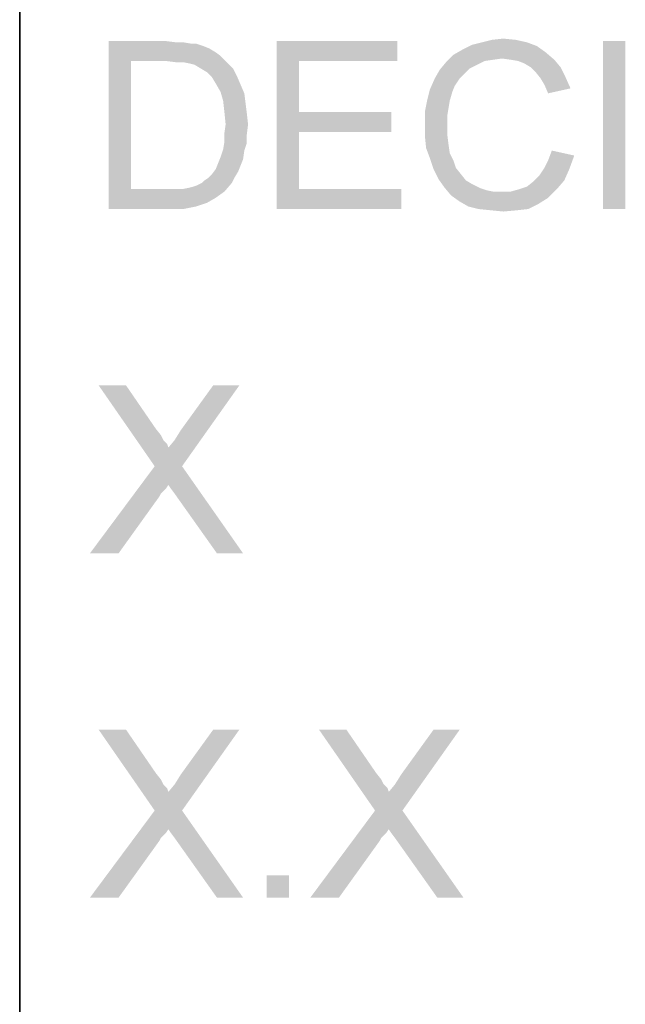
# Model space of a CAD drawing. Extents: x 0 to 841, y 0 to 594.
# Tile 63 of 102: x 709 to 716, y 41 to 53. Entities that reach past the tile are written whole.
import ezdxf

# ---------------------------------------------------------------- set-up
doc = ezdxf.new("R2010")
doc.units = 0
doc.header["$LTSCALE"] = 46.255
doc.header["$MEASUREMENT"] = 0
doc.layers.get('0').update_dxf_attribs({"linetype": 'CONTINUOUS'})

msp = doc.modelspace()

# ---------------------------------------------------------------- linework, layer by layer
at = {"color": 3, "linetype": 'Continuous'}
for p, q in [((709, 80), (709, 15)), ((709, 37), (709, 63)), ((709, 63), (709, 37))]:
    msp.add_line(p, q, dxfattribs=at)
at = {"color": 1, "linetype": 'Continuous'}
for points in [[(710.05796, 52.35), (710.73944, 52.35), (710.32462, 52.11296)], [(710.32462, 52.11296), (710.05796, 50.35), (710.05796, 52.35)], [(710.73944, 52.35), (710.85796, 52.33519), (710.32462, 52.11296)], [(710.94685, 52.33519), (711.03573, 52.32037), (710.32462, 52.11296)], [(710.85796, 52.33519), (710.94685, 52.33519), (710.32462, 52.11296)], [(711.09499, 52.32037), (711.18388, 52.29074), (710.32462, 52.11296)], [(711.03573, 52.32037), (711.09499, 52.32037), (710.32462, 52.11296)], [(712.05796, 52.35), (713.49499, 52.35), (712.32462, 52.11296)], [(712.32462, 52.11296), (712.05796, 50.35), (712.05796, 52.35)], [(712.32462, 52.11296), (713.49499, 52.35), (713.49499, 52.11296)], [(715.15425, 52.29074), (714.26536, 52.2463), (714.38388, 52.30556)], [(715.03573, 52.33519), (714.38388, 52.30556), (714.5024, 52.33519)], [(714.38388, 52.30556), (715.03573, 52.33519), (715.15425, 52.29074)], [(714.9024, 52.36481), (714.5024, 52.33519), (714.62092, 52.36481)], [(714.5024, 52.33519), (714.9024, 52.36481), (715.03573, 52.33519)], [(714.62092, 52.36481), (714.75425, 52.37963), (714.9024, 52.36481)], [(716.2061, 52.35), (715.93944, 50.35), (715.93944, 52.35)], [(715.93944, 50.35), (716.2061, 52.35), (716.2061, 50.35)], [(711.18388, 52.29074), (711.25796, 52.26111), (710.32462, 52.11296)], [(711.25796, 52.26111), (711.33203, 52.21667), (710.32462, 52.11296)], [(711.33203, 52.21667), (711.39129, 52.17222), (710.32462, 52.11296)], [(714.73944, 52.14259), (714.07277, 52.09815), (714.16166, 52.18704)], [(715.25796, 52.21667), (714.16166, 52.18704), (714.26536, 52.2463)], [(714.73944, 52.14259), (714.16166, 52.18704), (715.25796, 52.21667)], [(714.26536, 52.2463), (715.15425, 52.29074), (715.25796, 52.21667)], [(714.84314, 52.12778), (714.73944, 52.14259), (715.25796, 52.21667)], [(714.84314, 52.12778), (715.25796, 52.21667), (715.36166, 52.12778)], [(710.32462, 52.11296), (710.32462, 50.58704), (710.05796, 50.35)], [(710.73944, 52.11296), (710.32462, 52.11296), (711.39129, 52.17222)], [(710.85796, 52.09815), (710.73944, 52.11296), (711.39129, 52.17222)], [(710.94685, 52.09815), (710.85796, 52.09815), (711.39129, 52.17222)], [(710.94685, 52.09815), (711.39129, 52.17222), (711.46536, 52.09815)], [(711.46536, 52.09815), (711.02092, 52.08333), (710.94685, 52.09815)], [(711.08018, 52.06852), (711.02092, 52.08333), (711.46536, 52.09815)], [(711.15425, 52.02407), (711.08018, 52.06852), (711.46536, 52.09815)], [(711.15425, 52.02407), (711.46536, 52.09815), (711.53944, 52.02407)], [(712.32462, 52.11296), (712.32462, 51.50556), (712.05796, 50.35)], [(714.44314, 52.06852), (713.9987, 52.00926), (714.07277, 52.09815)], [(714.44314, 52.06852), (714.35425, 52.02407), (713.9987, 52.00926)], [(714.73944, 52.14259), (714.63573, 52.12778), (714.07277, 52.09815)], [(714.63573, 52.12778), (714.53203, 52.11296), (714.07277, 52.09815)], [(714.07277, 52.09815), (714.53203, 52.11296), (714.44314, 52.06852)], [(715.36166, 52.12778), (714.93203, 52.11296), (714.84314, 52.12778)], [(715.0061, 52.08333), (714.93203, 52.11296), (715.36166, 52.12778)], [(715.08018, 52.03889), (715.0061, 52.08333), (715.36166, 52.12778)], [(715.08018, 52.03889), (715.36166, 52.12778), (715.43573, 52.03889)], [(711.53944, 52.02407), (711.22833, 51.97963), (711.15425, 52.02407)], [(711.22833, 51.97963), (711.53944, 52.02407), (711.58388, 51.93519)], [(711.58388, 51.93519), (711.28759, 51.92037), (711.22833, 51.97963)], [(714.29499, 51.96481), (713.93944, 51.90556), (713.9987, 52.00926)], [(713.93944, 51.90556), (714.29499, 51.96481), (714.23573, 51.90556)], [(713.9987, 52.00926), (714.35425, 52.02407), (714.29499, 51.96481)], [(715.43573, 52.03889), (715.13944, 51.97963), (715.08018, 52.03889)], [(715.13944, 51.97963), (715.43573, 52.03889), (715.49499, 51.92037)], [(715.49499, 51.92037), (715.1987, 51.90556), (715.13944, 51.97963)], [(711.33203, 51.8463), (711.28759, 51.92037), (711.58388, 51.93519)], [(711.33203, 51.8463), (711.58388, 51.93519), (711.62833, 51.83148)], [(711.62833, 51.83148), (711.39129, 51.74259), (711.33203, 51.8463)], [(711.39129, 51.74259), (711.62833, 51.83148), (711.67277, 51.72778)], [(714.23573, 51.90556), (714.17647, 51.81667), (713.88018, 51.77222)], [(714.23573, 51.90556), (713.88018, 51.77222), (713.93944, 51.90556)], [(715.24314, 51.83148), (715.1987, 51.90556), (715.49499, 51.92037)], [(715.24314, 51.83148), (715.49499, 51.92037), (715.55425, 51.78704)], [(715.55425, 51.78704), (715.28759, 51.72778), (715.24314, 51.83148)], [(711.67277, 51.72778), (711.42092, 51.63889), (711.39129, 51.74259)], [(711.42092, 51.63889), (711.67277, 51.72778), (711.68759, 51.60926)], [(714.14685, 51.74259), (713.85055, 51.6537), (713.88018, 51.77222)], [(713.85055, 51.6537), (714.14685, 51.74259), (714.11722, 51.63889)], [(713.88018, 51.77222), (714.17647, 51.81667), (714.14685, 51.74259)], [(711.68759, 51.60926), (711.43573, 51.50556), (711.42092, 51.63889)], [(711.43573, 51.50556), (711.68759, 51.60926), (711.7024, 51.49074)], [(714.11722, 51.63889), (713.82092, 51.50556), (713.85055, 51.6537)], [(714.11722, 51.63889), (714.1024, 51.55), (713.82092, 51.50556)], [(711.7024, 51.49074), (711.45055, 51.35741), (711.43573, 51.50556)], [(711.45055, 51.35741), (711.7024, 51.49074), (711.71722, 51.35741)], [(712.32462, 51.50556), (712.32462, 51.26852), (712.05796, 50.35)], [(712.32462, 51.26852), (713.42092, 51.50556), (713.42092, 51.26852)], [(712.32462, 51.50556), (713.42092, 51.50556), (712.32462, 51.26852)], [(713.82092, 51.50556), (714.1024, 51.55), (714.08759, 51.46111)], [(714.08759, 51.46111), (713.82092, 51.35741), (713.82092, 51.50556)], [(711.71722, 51.35741), (711.43573, 51.2537), (711.45055, 51.35741)], [(711.43573, 51.2537), (711.71722, 51.35741), (711.7024, 51.23889)], [(713.82092, 51.35741), (714.08759, 51.46111), (714.08759, 51.35741)], [(714.08759, 51.35741), (714.08759, 51.23889), (713.82092, 51.22407)], [(714.08759, 51.35741), (713.82092, 51.22407), (713.82092, 51.35741)], [(711.7024, 51.23889), (711.43573, 51.15), (711.43573, 51.2537)], [(711.43573, 51.15), (711.7024, 51.23889), (711.7024, 51.13519)], [(712.32462, 51.26852), (712.32462, 50.58704), (712.05796, 50.35)], [(713.82092, 51.22407), (714.08759, 51.23889), (714.1024, 51.12037)], [(711.7024, 51.13519), (711.42092, 51.06111), (711.43573, 51.15)], [(711.42092, 51.06111), (711.7024, 51.13519), (711.67277, 51.0463)], [(714.1024, 51.12037), (713.83573, 51.07593), (713.82092, 51.22407)], [(711.67277, 51.0463), (711.39129, 50.97222), (711.42092, 51.06111)], [(711.39129, 50.97222), (711.67277, 51.0463), (711.65796, 50.94259)], [(713.83573, 51.07593), (714.1024, 51.12037), (714.11722, 51.01667)], [(714.11722, 51.01667), (713.88018, 50.95741), (713.83573, 51.07593)], [(713.88018, 50.95741), (714.11722, 51.01667), (714.16166, 50.92778)], [(715.5987, 50.98704), (715.28759, 50.92778), (715.33203, 51.0463)], [(711.62833, 50.86852), (711.33203, 50.82407), (711.36166, 50.89815)], [(711.65796, 50.94259), (711.36166, 50.89815), (711.39129, 50.97222)], [(711.36166, 50.89815), (711.65796, 50.94259), (711.62833, 50.86852)], [(714.16166, 50.92778), (713.92462, 50.82407), (713.88018, 50.95741)], [(714.16166, 50.92778), (714.19129, 50.83889), (713.92462, 50.82407)], [(715.24314, 50.83889), (715.28759, 50.92778), (715.5987, 50.98704)], [(715.24314, 50.83889), (715.5987, 50.98704), (715.53944, 50.82407)], [(711.24314, 50.72037), (711.28759, 50.76481), (711.5987, 50.79444)], [(711.24314, 50.72037), (711.5987, 50.79444), (711.55425, 50.72037)], [(711.5987, 50.79444), (711.28759, 50.76481), (711.33203, 50.82407)], [(711.33203, 50.82407), (711.62833, 50.86852), (711.5987, 50.79444)], [(713.92462, 50.82407), (714.19129, 50.83889), (714.25055, 50.76481)], [(714.25055, 50.76481), (713.98388, 50.70556), (713.92462, 50.82407)], [(715.53944, 50.82407), (715.18388, 50.75), (715.24314, 50.83889)], [(715.18388, 50.75), (715.53944, 50.82407), (715.48018, 50.69074)], [(710.93203, 50.58704), (711.0061, 50.60185), (711.52462, 50.66111)], [(710.93203, 50.58704), (711.52462, 50.66111), (711.43573, 50.55741)], [(711.0061, 50.60185), (711.06536, 50.61667), (711.52462, 50.66111)], [(711.06536, 50.61667), (711.10981, 50.63148), (711.52462, 50.66111)], [(711.52462, 50.66111), (711.10981, 50.63148), (711.16907, 50.66111)], [(711.16907, 50.66111), (711.1987, 50.69074), (711.55425, 50.72037)], [(711.16907, 50.66111), (711.55425, 50.72037), (711.52462, 50.66111)], [(711.55425, 50.72037), (711.1987, 50.69074), (711.24314, 50.72037)], [(713.98388, 50.70556), (714.25055, 50.76481), (714.30981, 50.69074)], [(714.30981, 50.69074), (714.05796, 50.60185), (713.98388, 50.70556)], [(714.30981, 50.69074), (714.38388, 50.6463), (714.05796, 50.60185)], [(714.94685, 50.58704), (715.03573, 50.61667), (715.48018, 50.69074)], [(714.94685, 50.58704), (715.48018, 50.69074), (715.39129, 50.58704)], [(715.03573, 50.61667), (715.10981, 50.67593), (715.48018, 50.69074)], [(715.48018, 50.69074), (715.10981, 50.67593), (715.18388, 50.75)], [(710.93203, 50.58704), (711.43573, 50.55741), (710.05796, 50.35)], [(710.84314, 50.58704), (710.93203, 50.58704), (710.05796, 50.35)], [(710.75425, 50.58704), (710.84314, 50.58704), (710.05796, 50.35)], [(710.32462, 50.58704), (710.75425, 50.58704), (710.05796, 50.35)], [(711.43573, 50.55741), (711.33203, 50.48333), (710.05796, 50.35)], [(712.32462, 50.58704), (713.53944, 50.58704), (712.05796, 50.35)], [(712.05796, 50.35), (713.53944, 50.58704), (713.53944, 50.35)], [(714.05796, 50.60185), (714.38388, 50.6463), (714.47277, 50.60185)], [(714.47277, 50.60185), (714.13203, 50.51296), (714.05796, 50.60185)], [(714.47277, 50.60185), (714.56166, 50.57222), (714.13203, 50.51296)], [(714.13203, 50.51296), (714.84314, 50.55741), (715.39129, 50.58704)], [(714.13203, 50.51296), (715.39129, 50.58704), (715.28759, 50.48333)], [(714.56166, 50.57222), (714.63573, 50.55741), (714.13203, 50.51296)], [(714.73944, 50.55741), (714.84314, 50.55741), (714.13203, 50.51296)], [(714.63573, 50.55741), (714.73944, 50.55741), (714.13203, 50.51296)], [(715.39129, 50.58704), (714.84314, 50.55741), (714.94685, 50.58704)], [(711.33203, 50.48333), (711.22833, 50.42407), (710.05796, 50.35)], [(711.22833, 50.42407), (711.09499, 50.37963), (710.05796, 50.35)], [(715.28759, 50.48333), (714.23573, 50.43889), (714.13203, 50.51296)], [(714.23573, 50.43889), (715.28759, 50.48333), (715.16907, 50.40926)], [(715.16907, 50.40926), (714.33944, 50.37963), (714.23573, 50.43889)], [(710.76907, 50.35), (710.05796, 50.35), (711.09499, 50.37963)], [(710.76907, 50.35), (711.09499, 50.37963), (710.94685, 50.35)], [(714.45796, 50.35), (714.33944, 50.37963), (715.16907, 50.40926)], [(714.45796, 50.35), (715.16907, 50.40926), (715.05055, 50.35)], [(715.05055, 50.35), (714.6061, 50.33519), (714.45796, 50.35)], [(714.6061, 50.33519), (715.05055, 50.35), (714.91722, 50.33519)], [(714.91722, 50.33519), (714.75425, 50.32037), (714.6061, 50.33519)]]:
    msp.add_solid(points, dxfattribs=at)
at = {"color": 6, "linetype": 'Continuous'}
for points in [[(710.26536, 48.25), (710.6061, 47.28704), (709.93944, 48.25)], [(710.26536, 48.25), (710.62092, 47.73148), (710.6061, 47.28704)], [(710.6061, 47.28704), (710.76907, 47.50926), (711.61351, 48.25)], [(710.6061, 47.28704), (711.61351, 48.25), (710.93203, 47.28704)], [(710.76907, 47.50926), (710.84314, 47.59815), (711.61351, 48.25)], [(710.84314, 47.59815), (710.91722, 47.71667), (711.61351, 48.25)], [(711.61351, 48.25), (710.91722, 47.71667), (711.3024, 48.25)], [(710.62092, 47.73148), (710.68018, 47.65741), (710.6061, 47.28704)], [(710.68018, 47.65741), (710.70981, 47.59815), (710.6061, 47.28704)], [(710.70981, 47.59815), (710.75425, 47.5537), (710.6061, 47.28704)], [(710.75425, 47.5537), (710.76907, 47.50926), (710.6061, 47.28704)], [(710.93203, 47.28704), (710.76907, 47.06481), (709.83573, 46.25)], [(710.93203, 47.28704), (709.83573, 46.25), (710.6061, 47.28704)], [(710.7987, 47.02037), (710.76907, 47.06481), (710.93203, 47.28704)], [(710.84314, 46.96111), (710.7987, 47.02037), (710.93203, 47.28704)], [(711.34685, 46.25), (710.84314, 46.96111), (710.93203, 47.28704)], [(711.34685, 46.25), (710.93203, 47.28704), (711.65796, 46.25)], [(710.76907, 47.06481), (710.73944, 47.02037), (709.83573, 46.25)], [(710.73944, 47.02037), (710.70981, 46.99074), (709.83573, 46.25)], [(710.70981, 46.99074), (710.68018, 46.96111), (709.83573, 46.25)], [(710.68018, 46.96111), (710.66536, 46.93148), (709.83573, 46.25)], [(709.83573, 46.25), (710.66536, 46.93148), (710.17647, 46.25)], [(710.26536, 44.15), (710.6061, 43.18704), (709.93944, 44.15)], [(710.26536, 44.15), (710.62092, 43.63148), (710.6061, 43.18704)], [(710.6061, 43.18704), (710.76907, 43.40926), (711.61351, 44.15)], [(710.6061, 43.18704), (711.61351, 44.15), (710.93203, 43.18704)], [(710.76907, 43.40926), (710.84314, 43.49815), (711.61351, 44.15)], [(710.84314, 43.49815), (710.91722, 43.61667), (711.61351, 44.15)], [(711.61351, 44.15), (710.91722, 43.61667), (711.3024, 44.15)], [(712.88759, 44.15), (713.22833, 43.18704), (712.56166, 44.15)], [(712.88759, 44.15), (713.24314, 43.63148), (713.22833, 43.18704)], [(713.22833, 43.18704), (713.39129, 43.40926), (714.23573, 44.15)], [(713.22833, 43.18704), (714.23573, 44.15), (713.55425, 43.18704)], [(713.39129, 43.40926), (713.46536, 43.49815), (714.23573, 44.15)], [(713.46536, 43.49815), (713.53944, 43.61667), (714.23573, 44.15)], [(714.23573, 44.15), (713.53944, 43.61667), (713.92462, 44.15)], [(710.62092, 43.63148), (710.68018, 43.55741), (710.6061, 43.18704)], [(713.24314, 43.63148), (713.3024, 43.55741), (713.22833, 43.18704)], [(710.68018, 43.55741), (710.70981, 43.49815), (710.6061, 43.18704)], [(713.3024, 43.55741), (713.33203, 43.49815), (713.22833, 43.18704)], [(710.70981, 43.49815), (710.75425, 43.4537), (710.6061, 43.18704)], [(710.75425, 43.4537), (710.76907, 43.40926), (710.6061, 43.18704)], [(713.33203, 43.49815), (713.37647, 43.4537), (713.22833, 43.18704)], [(713.37647, 43.4537), (713.39129, 43.40926), (713.22833, 43.18704)], [(710.93203, 43.18704), (710.76907, 42.96481), (709.83573, 42.15)], [(710.93203, 43.18704), (709.83573, 42.15), (710.6061, 43.18704)], [(710.7987, 42.92037), (710.76907, 42.96481), (710.93203, 43.18704)], [(710.84314, 42.86111), (710.7987, 42.92037), (710.93203, 43.18704)], [(711.34685, 42.15), (710.84314, 42.86111), (710.93203, 43.18704)], [(711.34685, 42.15), (710.93203, 43.18704), (711.65796, 42.15)], [(713.55425, 43.18704), (713.39129, 42.96481), (712.45796, 42.15)], [(713.55425, 43.18704), (712.45796, 42.15), (713.22833, 43.18704)], [(713.42092, 42.92037), (713.39129, 42.96481), (713.55425, 43.18704)], [(713.46536, 42.86111), (713.42092, 42.92037), (713.55425, 43.18704)], [(713.96907, 42.15), (713.46536, 42.86111), (713.55425, 43.18704)], [(713.96907, 42.15), (713.55425, 43.18704), (714.28018, 42.15)], [(710.76907, 42.96481), (710.73944, 42.92037), (709.83573, 42.15)], [(710.73944, 42.92037), (710.70981, 42.89074), (709.83573, 42.15)], [(713.39129, 42.96481), (713.36166, 42.92037), (712.45796, 42.15)], [(713.36166, 42.92037), (713.33203, 42.89074), (712.45796, 42.15)], [(710.70981, 42.89074), (710.68018, 42.86111), (709.83573, 42.15)], [(710.68018, 42.86111), (710.66536, 42.83148), (709.83573, 42.15)], [(709.83573, 42.15), (710.66536, 42.83148), (710.17647, 42.15)], [(713.33203, 42.89074), (713.3024, 42.86111), (712.45796, 42.15)], [(713.3024, 42.86111), (713.28759, 42.83148), (712.45796, 42.15)], [(712.45796, 42.15), (713.28759, 42.83148), (712.7987, 42.15)], [(712.2061, 42.41667), (711.93944, 42.15), (711.93944, 42.41667)], [(711.93944, 42.15), (712.2061, 42.41667), (712.2061, 42.15)]]:
    msp.add_solid(points, dxfattribs=at)

doc.saveas('drawing.dxf')
